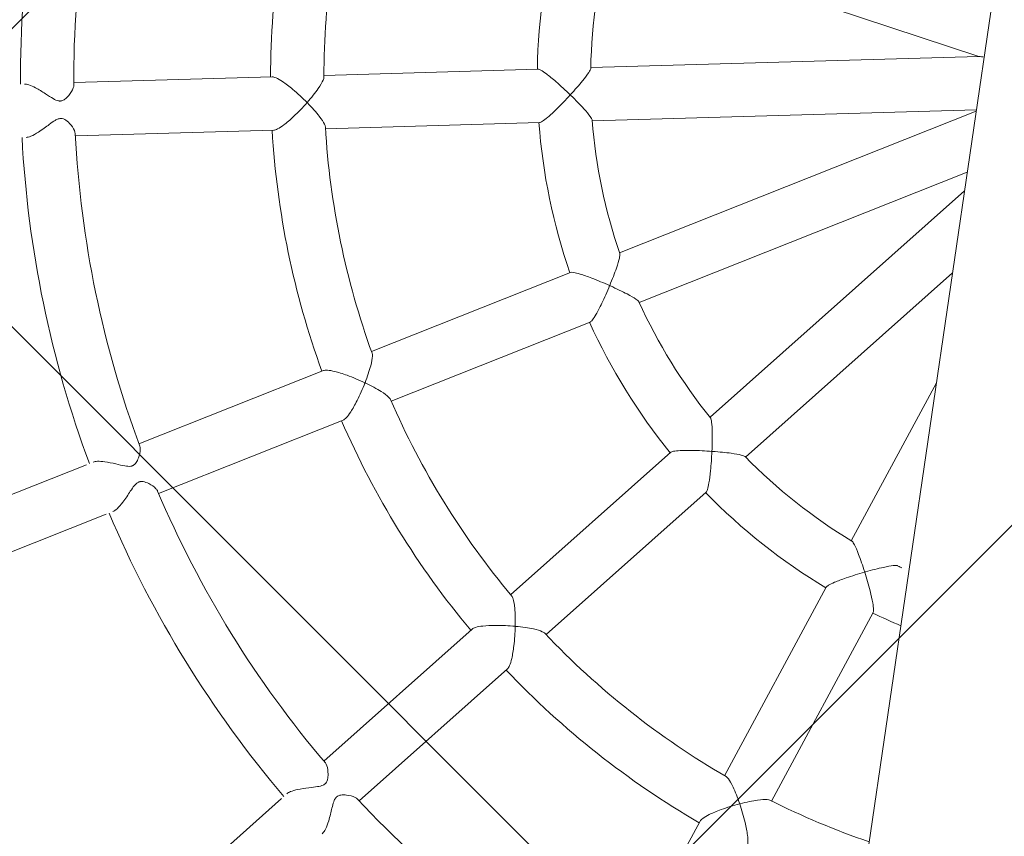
# Model space of a CAD drawing. Header units: metres. Extents: x 5509548 to 5517943, y 5680530 to 5684871.
# Tile 52 of 256: x 5516088.244 to 5516088.539, y 5683297.677 to 5683297.922. Entities that reach past the tile are written whole.
import ezdxf
from ezdxf import colors
from ezdxf.entities.mleader import LeaderData, LeaderLine
from ezdxf.math import Vec2, Vec3

# ---------------------------------------------------------------- set-up
doc = ezdxf.new("R2010")
doc.units = ezdxf.units.M
doc.layers.get('0').update_dxf_attribs({"linetype": 'CONTINUOUS', "lineweight": 18})
for name, color, linetype in [('A-Nawierzchnie', 41, 'CONTINUOUS'), ('A-Plac-Zabaw', 81, 'CONTINUOUS'), ('org', 1, 'CONTINUOUS')]:
    doc.layers.add(name, color=color, linetype=linetype)
doc.styles.get("Standard").update_dxf_attribs({"font": 'simplex.shx'})

# ---------------------------------------------------------------- blocks, each defined once
blk = doc.blocks.new('Bocianie gniazdo-Junior')
at = {"lineweight": 0}
for p, q in [((-4.683558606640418, 150.0256920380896), (-4.683558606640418, -149.9743079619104)), ((-16.31189788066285, 2.047514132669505), (-4.845574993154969, 0.0256920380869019)), ((-4.845574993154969, 0.0256920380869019), (-16.31189788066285, -1.996130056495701)), ((-16.03406079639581, -3.571822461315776), (-4.683558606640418, -1.570422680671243)), ((-4.683558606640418, -1.616869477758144), (-14.65105303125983, -7.371605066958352)), ((-17.86839820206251, -2.270583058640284), (-24.19679896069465, -3.386450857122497)), ((-13.85105303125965, -8.757245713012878), (-4.683558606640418, -3.464390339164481)), ((-25.72082432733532, -3.65517764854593), (-31.58594005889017, -4.689355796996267)), ((-23.9189618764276, -4.962143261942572), (-17.59056111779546, -3.846275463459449)), ((-4.683558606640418, -4.027073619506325), (-11.25184864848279, -11.85485687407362)), ((-31.30810297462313, -6.265048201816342), (-25.44298724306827, -5.230870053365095)), ((-10.02617753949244, -12.88331704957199), (-4.683558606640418, -6.516231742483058)), ((-16.01981644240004, -8.161860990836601), (-21.58491867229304, -11.37487426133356)), ((-20.78491867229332, -12.76051490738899), (-15.21981644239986, -9.547501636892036)), ((-4.683558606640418, -9.84780157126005), (-6.524278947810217, -14.90513914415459)), ((-22.92512408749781, -12.14864221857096), (-28.08282030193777, -15.12643951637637)), ((-12.26778208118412, -13.0655991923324), (-16.39835232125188, -17.98822111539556)), ((-27.28282030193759, -16.5120801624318), (-22.12512408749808, -13.53428286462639)), ((-15.17268121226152, -19.01668129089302), (-11.04211097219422, -14.09405936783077)), ((-29.54874834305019, -15.97279346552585), (-35.97239508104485, -19.68148763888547)), ((-7.064845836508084, -16.39033446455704), (-9.262676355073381, -22.42882418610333)), ((-7.759168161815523, -22.97605641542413), (-5.561337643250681, -16.93756669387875)), ((-35.17239508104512, -21.06712828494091), (-28.74874834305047, -17.35843411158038)), ((-17.39308923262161, -19.17370240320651), (-21.22127164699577, -23.73595254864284)), ((-19.99560053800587, -24.76441272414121), (-16.16741812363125, -20.20216257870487)), ((-9.79196481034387, -23.88303226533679), (-11.8288981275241, -29.47946055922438)), ((-22.30932331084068, -25.03264202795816), (-27.07712863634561, -30.71469115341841))]:
    blk.add_line(p, q, dxfattribs=at)
for centre, radius, start, end in [((-0.2385586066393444, 0.0256920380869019), 33.30000000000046, 171.3766076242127, 188.6233923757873), ((-0.2385586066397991, 0.0256920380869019), 31.7000000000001, 171.3096996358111, 188.6903003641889), ((-0.2385586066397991, 0.0256920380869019), 25.80000000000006, 171.7768981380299, 188.2231018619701), ((-0.2385586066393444, 0.0256920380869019), 24.20000000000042, 171.7692866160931, 188.2307133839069), ((-0.2385586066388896, 0.0256920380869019), 17.80000000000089, 172.5759589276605, 187.4240410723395), ((-0.2385586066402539, 0.0256920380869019), 16.19999999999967, 172.7568113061, 187.2431886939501), ((-0.2385586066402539, 0.0256920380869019), 16.19999999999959, 192.7568113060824, 207.2431886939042), ((-0.2385586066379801, 0.0256920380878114), 17.80000000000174, 192.5759589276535, 207.4240410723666), ((-0.2385586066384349, 0.0256920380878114), 24.20000000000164, 191.769286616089, 208.2307133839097), ((-0.2385586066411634, 0.02569203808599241), 25.79999999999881, 191.7768981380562, 208.223101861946), ((-0.2385586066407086, 0.02569203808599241), 31.69999999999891, 191.3096996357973, 208.6903003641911), ((-0.2385586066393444, 0.0256920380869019), 33.30000000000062, 191.3766076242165, 208.6233923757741), ((-0.2385586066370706, 0.02569203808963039), 16.20000000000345, 212.7568113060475, 227.2431886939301), ((-0.2385586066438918, 0.02569203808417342), 17.79999999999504, 212.5759589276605, 227.4240410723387), ((-0.2385586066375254, 0.02569203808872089), 24.20000000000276, 211.7692866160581, 228.2307133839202), ((-0.2385586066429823, 0.02569203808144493), 16.19999999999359, 232.7568113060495, 247.2431886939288), ((-0.2385586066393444, 0.0256920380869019), 25.80000000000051, 211.776898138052, 228.2231018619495), ((-0.2385586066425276, 0.02569203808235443), 17.79999999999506, 232.5759589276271, 247.4240410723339), ((-0.2385586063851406, 0.02569203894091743), 16.20000000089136, 252.756811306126, 254.0747685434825), ((-0.2385586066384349, 0.0256920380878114), 31.70000000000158, 211.3096996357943, 228.6903003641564), ((-0.2385586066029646, 0.02569203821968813), 17.80000000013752, 252.5759589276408, 255.5391093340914), ((-0.2385586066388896, 0.0256920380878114), 33.30000000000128, 211.3766076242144, 228.6233923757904), ((-0.2385586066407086, 0.02569203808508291), 24.19999999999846, 231.7692866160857, 248.2307133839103), ((-0.2385586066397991, 0.0256920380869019), 25.79999999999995, 231.7768981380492, 248.2231018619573), ((-0.2385586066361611, 0.02569203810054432), 24.20000000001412, 251.7692866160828, 259.4159516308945), ((-0.2385586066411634, 0.02569203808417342), 31.69999999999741, 231.309699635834, 248.6903003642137)]:
    blk.add_arc(centre, radius, start, end, dxfattribs=at)
for points, knots in [([(-4.845574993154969, 0.0256920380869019), (-4.845575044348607, 0.0256920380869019), (-4.843032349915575, 0.0256920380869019), (-4.831299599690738, 0.0256920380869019), (-4.820093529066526, 0.0256920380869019), (-4.783858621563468, 0.0256920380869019), (-4.753495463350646, 0.0256920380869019), (-4.710492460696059, 0.0256920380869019), (-4.697299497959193, 0.0256920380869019), (-4.683558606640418, 0.0256920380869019)], [2.694809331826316, 2.694809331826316, 2.694809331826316, 2.694809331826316, 2.78813073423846, 2.78813073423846, 2.920699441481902, 2.920699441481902, 3.146645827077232, 3.146645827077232, 3.239381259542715, 3.239381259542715, 3.239381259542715, 3.239381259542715]), ([(-16.80077400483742, -2.894673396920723), (-16.80045746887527, -2.894207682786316), (-16.80014099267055, -2.893741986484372), (-16.68541968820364, -2.724903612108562), (-16.58048987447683, -2.561487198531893), (-16.43204544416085, -2.311748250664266), (-16.38149155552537, -2.218767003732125), (-16.32562190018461, -2.096320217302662), (-16.31072876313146, -2.054194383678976), (-16.30879095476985, -2.02384938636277), (-16.30886361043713, -2.020111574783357), (-16.3092817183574, -2.016820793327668)], [-0.001711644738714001, -0.001711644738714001, -0.001711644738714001, -0.001711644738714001, 0, 0, 0.6188695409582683, 0.6188695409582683, 1.097320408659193, 1.097320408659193, 1.446477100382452, 1.446477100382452, 1.502129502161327, 1.502129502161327, 1.502129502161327, 1.502129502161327]), ([(-17.86839820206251, -2.270583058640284), (-17.86836006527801, -2.270576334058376), (-17.86832186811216, -2.270569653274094), (-17.85032222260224, -2.267446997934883), (-17.81993061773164, -2.274115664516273), (-17.72995444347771, -2.307946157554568), (-17.66763346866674, -2.338305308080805), (-17.50702522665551, -2.425746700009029), (-17.39905153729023, -2.490708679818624), (-17.12712337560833, -2.665292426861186), (-16.96253260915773, -2.778057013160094), (-16.80168749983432, -2.894014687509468), (-16.80123072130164, -2.894344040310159), (-16.80077400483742, -2.894673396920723)], [1.527161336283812, 1.527161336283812, 1.527161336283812, 1.527161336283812, 1.527673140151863, 1.527673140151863, 1.767959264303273, 1.767959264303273, 2.058556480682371, 2.058556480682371, 2.441356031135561, 2.441356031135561, 2.931459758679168, 2.931459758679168, 2.932855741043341, 2.932855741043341, 2.932855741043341, 2.932855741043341]), ([(-16.80077400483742, -2.894673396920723), (-16.80109053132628, -2.895139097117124), (-16.80140711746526, -2.895604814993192), (-16.91289221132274, -3.059581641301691), (-17.02898918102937, -3.221839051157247), (-17.22480691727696, -3.478899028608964), (-17.30405069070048, -3.576872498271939), (-17.4250663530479, -3.713971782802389), (-17.47324547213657, -3.763815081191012), (-17.54622470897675, -3.826379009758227), (-17.57250265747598, -3.843040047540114), (-17.59048480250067, -3.846261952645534), (-17.59052298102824, -3.846268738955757), (-17.59056111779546, -3.846275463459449)], [-0.001711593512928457, -0.001711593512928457, -0.001711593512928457, -0.001711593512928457, 0, 0, 0.6009089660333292, 0.6009089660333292, 1.070253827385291, 1.070253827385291, 1.426550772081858, 1.426550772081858, 1.721162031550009, 1.721162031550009, 1.721789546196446, 1.721789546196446, 1.721789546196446, 1.721789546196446]), ([(-16.03867905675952, -3.551484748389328), (-16.03926510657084, -3.548896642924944), (-16.04015685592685, -3.546114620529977), (-16.05060690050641, -3.520082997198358), (-16.07753723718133, -3.486635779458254), (-16.16828661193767, -3.393221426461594), (-16.24506004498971, -3.324857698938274), (-16.46468313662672, -3.144252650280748), (-16.61681779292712, -3.027885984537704), (-16.78666708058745, -2.904858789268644), (-16.79302956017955, -2.900259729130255), (-16.79986060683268, -2.895332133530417), (-16.80031727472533, -2.895002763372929), (-16.80077400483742, -2.894673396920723)], [1.734098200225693, 1.734098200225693, 1.734098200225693, 1.734098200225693, 1.770604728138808, 1.770604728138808, 2.053961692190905, 2.053961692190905, 2.440611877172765, 2.440611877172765, 2.943348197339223, 2.943348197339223, 2.96287179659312, 2.96287179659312, 2.964270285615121, 2.964270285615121, 2.964270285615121, 2.964270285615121]), ([(-24.57665522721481, -4.26577105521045), (-24.57634850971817, -4.265298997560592), (-24.57604189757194, -4.264826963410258), (-24.46761441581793, -4.097852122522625), (-24.37427891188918, -3.936980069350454), (-24.25319852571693, -3.692163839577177), (-24.21668611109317, -3.601571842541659), (-24.189775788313, -3.495147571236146), (-24.18581612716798, -3.462720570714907), (-24.18928971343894, -3.438767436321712)], [-0.001745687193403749, -0.001745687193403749, -0.001745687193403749, -0.001745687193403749, 0, 0, 0.6157953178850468, 0.6157953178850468, 1.092518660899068, 1.092518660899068, 1.358654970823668, 1.358654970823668, 1.358654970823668, 1.358654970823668]), ([(-25.72082432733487, -3.65517764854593), (-25.72078935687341, -3.655171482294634), (-25.7207543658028, -3.655165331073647), (-25.69282506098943, -3.650270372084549), (-25.65319935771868, -3.655131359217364), (-25.54464031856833, -3.6850809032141), (-25.47371876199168, -3.713560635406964), (-25.29656699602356, -3.79750602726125), (-25.18119488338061, -3.861166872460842), (-24.89906178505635, -4.03432591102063), (-24.73369710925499, -4.147555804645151), (-24.57755466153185, -4.26509371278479), (-24.57710489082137, -4.265432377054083), (-24.57665522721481, -4.26577105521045)], [1.530112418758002, 1.530112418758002, 1.530112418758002, 1.530112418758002, 1.530412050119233, 1.530412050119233, 1.769132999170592, 1.769132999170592, 2.058996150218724, 2.058996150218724, 2.443554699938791, 2.443554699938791, 2.93652461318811, 2.93652461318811, 2.93794906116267, 2.93794906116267, 2.93794906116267, 2.93794906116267]), ([(-24.57665522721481, -4.26577105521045), (-24.57696193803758, -4.266243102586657), (-24.57726875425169, -4.266715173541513), (-24.68379432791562, -4.430568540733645), (-24.80045938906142, -4.593527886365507), (-25.00635390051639, -4.852739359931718), (-25.09299493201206, -4.952020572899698), (-25.23075212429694, -5.091492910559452), (-25.28765594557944, -5.142511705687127), (-25.37942472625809, -5.207784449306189), (-25.41499815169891, -5.225905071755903), (-25.4429172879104, -5.230857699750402), (-25.44295227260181, -5.230863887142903), (-25.44298724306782, -5.230870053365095)], [-0.001745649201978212, -0.001745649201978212, -0.001745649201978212, -0.001745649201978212, 0, 0, 0.6041305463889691, 0.6041305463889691, 1.075403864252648, 1.075403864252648, 1.430628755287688, 1.430628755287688, 1.723179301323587, 1.723179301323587, 1.723546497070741, 1.723546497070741, 1.723546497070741, 1.723546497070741]), ([(-23.92979881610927, -4.910413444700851), (-23.93455009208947, -4.887569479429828), (-23.94848958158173, -4.859678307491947), (-24.00758254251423, -4.771256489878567), (-24.07132344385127, -4.699685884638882), (-24.26540636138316, -4.513070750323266), (-24.40647867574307, -4.394606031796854), (-24.56761812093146, -4.272588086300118), (-24.57145841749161, -4.269687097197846), (-24.57575598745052, -4.26644844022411), (-24.5762055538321, -4.266109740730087), (-24.57665522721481, -4.26577105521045)], [1.845609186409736, 1.845609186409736, 1.845609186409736, 1.845609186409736, 2.05625661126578, 2.05625661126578, 2.443781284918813, 2.443781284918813, 2.945863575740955, 2.945863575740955, 2.958095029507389, 2.958095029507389, 2.959523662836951, 2.959523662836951, 2.959523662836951, 2.959523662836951]), ([(-33.04312741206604, -4.946297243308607), (-33.00577795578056, -4.939709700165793), (-32.95975340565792, -4.941370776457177), (-32.84271757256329, -4.960601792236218), (-32.77067266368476, -4.981260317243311), (-32.59339284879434, -5.044329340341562), (-32.48590685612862, -5.092034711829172), (-32.28850779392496, -5.183665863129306), (-32.20409976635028, -5.224332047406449), (-32.06707511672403, -5.278275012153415), (-32.01262644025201, -5.294002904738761), (-31.95439645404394, -5.296808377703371), (-31.9453035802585, -5.296778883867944), (-31.93056221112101, -5.295890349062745), (-31.92487054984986, -5.295330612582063), (-31.91468183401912, -5.293929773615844), (-31.91017536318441, -5.293161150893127), (-31.9005389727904, -5.29119902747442), (-31.8954491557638, -5.289957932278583), (-31.88137754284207, -5.285970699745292), (-31.87265604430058, -5.282833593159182), (-31.84000206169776, -5.268752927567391), (-31.8102030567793, -5.250622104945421), (-31.74102348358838, -5.182633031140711), (-31.70817670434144, -5.138033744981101), (-31.63079231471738, -5.009871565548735), (-31.5929460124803, -4.919400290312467), (-31.57277299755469, -4.814258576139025), (-31.57116558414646, -4.786571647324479), (-31.57462611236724, -4.763971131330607)], [6.57872634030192, 6.57872634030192, 6.57872634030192, 6.57872634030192, 6.79953289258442, 6.79953289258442, 7.069935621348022, 7.069935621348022, 7.438133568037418, 7.438133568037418, 7.760147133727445, 7.760147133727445, 8.041766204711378, 8.041766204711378, 8.094938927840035, 8.094938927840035, 8.12932113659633, 8.12932113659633, 8.157443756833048, 8.157443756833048, 8.190413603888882, 8.190413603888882, 8.250404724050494, 8.250404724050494, 8.423170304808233, 8.423170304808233, 8.607386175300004, 8.607386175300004, 8.919197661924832, 8.919197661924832, 9.050689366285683, 9.050689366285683, 9.050689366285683, 9.050689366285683]), ([(-31.32299128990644, -6.191063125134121), (-31.32787184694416, -6.16657724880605), (-31.34048052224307, -6.138656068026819), (-31.39921332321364, -6.044404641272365), (-31.46538461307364, -5.97425222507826), (-31.5873484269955, -5.876814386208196), (-31.64251890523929, -5.841821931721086), (-31.72171638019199, -5.812983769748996), (-31.74931743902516, -5.806482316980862), (-31.78593953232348, -5.805446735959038), (-31.79404134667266, -5.805675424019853), (-31.80714171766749, -5.806821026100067), (-31.81209999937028, -5.80743544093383), (-31.82161131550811, -5.808959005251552), (-31.82615100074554, -5.809840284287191), (-31.83667951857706, -5.812232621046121), (-31.84263248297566, -5.813852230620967), (-31.86199365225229, -5.819943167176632), (-31.87511471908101, -5.825387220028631), (-31.91979241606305, -5.847621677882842), (-31.95029865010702, -5.869437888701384), (-32.0265890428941, -5.93133259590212), (-32.07745146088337, -5.980950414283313), (-32.22013879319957, -6.123042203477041), (-32.31771810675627, -6.222580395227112), (-32.48902120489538, -6.371410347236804), (-32.55889712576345, -6.424940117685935), (-32.67656419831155, -6.494564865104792), (-32.72430909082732, -6.514763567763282), (-32.76529032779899, -6.521989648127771)], [1.31312296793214, 1.31312296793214, 1.31312296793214, 1.31312296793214, 1.455736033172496, 1.455736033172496, 1.767434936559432, 1.767434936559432, 1.992364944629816, 1.992364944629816, 2.102039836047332, 2.102039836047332, 2.133207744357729, 2.133207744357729, 2.152347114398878, 2.152347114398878, 2.170065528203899, 2.170065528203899, 2.193683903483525, 2.193683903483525, 2.247527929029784, 2.247527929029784, 2.380579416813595, 2.380579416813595, 2.603860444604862, 2.603860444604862, 2.969113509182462, 2.969113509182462, 3.227563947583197, 3.227563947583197, 3.437578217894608, 3.437578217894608, 3.437578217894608, 3.437578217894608]), ([(-14.80312639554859, -8.38316509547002), (-14.80298613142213, -8.382610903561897), (-14.80284591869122, -8.382056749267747), (-14.75277955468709, -8.184123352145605), (-14.71006454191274, -7.994646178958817), (-14.65596510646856, -7.709049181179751), (-14.64025738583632, -7.604300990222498), (-14.62967543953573, -7.470166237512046), (-14.63011133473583, -7.42554964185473), (-14.63868481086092, -7.396507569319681), (-14.64001757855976, -7.393067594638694), (-14.64151799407, -7.390153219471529)], [-0.001737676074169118, -0.001737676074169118, -0.001737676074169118, -0.001737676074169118, 0, 0, 0.6189709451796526, 0.6189709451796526, 1.097973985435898, 1.097973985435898, 1.447192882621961, 1.447192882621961, 1.502194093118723, 1.502194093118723, 1.502194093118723, 1.502194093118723]), ([(-16.01981644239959, -8.161860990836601), (-16.01981245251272, -8.161858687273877), (-16.01980846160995, -8.161856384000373), (-16.00405257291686, -8.152766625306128), (-15.97327503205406, -8.148619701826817), (-15.87727194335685, -8.149594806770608), (-15.80837552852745, -8.156787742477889), (-15.62755123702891, -8.183997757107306), (-15.50379261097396, -8.208120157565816), (-15.18839777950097, -8.279197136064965), (-14.99510285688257, -8.328881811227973), (-14.80422657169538, -8.382853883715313), (-14.80367645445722, -8.383009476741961), (-14.80312639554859, -8.38316509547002)], [1.527138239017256, 1.527138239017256, 1.527138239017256, 1.527138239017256, 1.527199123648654, 1.527199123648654, 1.767446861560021, 1.767446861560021, 2.058027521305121, 2.058027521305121, 2.441095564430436, 2.441095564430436, 2.931269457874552, 2.931269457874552, 2.932686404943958, 2.932686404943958, 2.932686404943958, 2.932686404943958]), ([(-14.80312639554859, -8.38316509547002), (-14.80326665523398, -8.383719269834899), (-14.80340696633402, -8.384273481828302), (-14.85210392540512, -8.57656323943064), (-14.90572319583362, -8.768803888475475), (-15.0018661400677, -9.0774823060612), (-15.04285484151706, -9.196721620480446), (-15.1097024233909, -9.366925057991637), (-15.13792136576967, -9.430187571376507), (-15.18507844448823, -9.513816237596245), (-15.20405855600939, -9.53839690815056), (-15.21980846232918, -9.54749702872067), (-15.21981245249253, -9.547499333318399), (-15.21981644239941, -9.547501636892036)], [-0.001737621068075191, -0.001737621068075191, -0.001737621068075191, -0.001737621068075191, 0, 0, 0.6011067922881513, 0.6011067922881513, 1.070868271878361, 1.070868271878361, 1.427211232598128, 1.427211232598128, 1.721830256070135, 1.721830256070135, 1.721904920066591, 1.721904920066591, 1.721904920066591, 1.721904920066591]), ([(-13.86234868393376, -8.739714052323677), (-13.86376374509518, -8.737514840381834), (-13.865522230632, -8.735240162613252), (-13.8841272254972, -8.714405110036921), (-13.92080732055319, -8.692197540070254), (-14.03797890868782, -8.635440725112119), (-14.13357426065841, -8.597420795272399), (-14.40186428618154, -8.502767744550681), (-14.58466045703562, -8.445439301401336), (-14.78637840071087, -8.387913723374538), (-14.79392190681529, -8.385770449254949), (-14.80202630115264, -8.383476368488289), (-14.80257631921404, -8.38332071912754), (-14.80312639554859, -8.38316509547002)], [1.734079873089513, 1.734079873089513, 1.734079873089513, 1.734079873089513, 1.770054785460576, 1.770054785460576, 2.053400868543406, 2.053400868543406, 2.440417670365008, 2.440417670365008, 2.943163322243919, 2.943163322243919, 2.96266177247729, 2.96266177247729, 2.964081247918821, 2.964081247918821, 2.964081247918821, 2.964081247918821]), ([(-21.64112158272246, -12.33108345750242), (-21.64099421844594, -12.3305323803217), (-21.64086694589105, -12.32998136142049), (-21.59608428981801, -12.13597822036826), (-21.56339825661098, -11.95287579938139), (-21.53335069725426, -11.68137144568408), (-21.53002865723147, -11.5837342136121), (-21.54115377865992, -11.47456524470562), (-21.54852117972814, -11.44277167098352), (-21.55996896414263, -11.42146745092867)], [-0.001753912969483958, -0.001753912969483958, -0.001753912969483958, -0.001753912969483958, 0, 0, 0.6158314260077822, 0.6158314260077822, 1.092713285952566, 1.092713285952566, 1.358664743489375, 1.358664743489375, 1.358664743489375, 1.358664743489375]), ([(-11.04877696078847, -12.85742452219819), (-11.048834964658, -12.856853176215), (-11.04889300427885, -12.85628188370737), (-11.06954461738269, -12.65314919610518), (-11.09421210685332, -12.46048121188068), (-11.14106380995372, -12.17356113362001), (-11.16213676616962, -12.06973389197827), (-11.19807698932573, -11.94008348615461), (-11.21374641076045, -11.89832655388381), (-11.23172643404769, -11.87400765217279), (-11.23414666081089, -11.87124278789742), (-11.2365448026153, -11.86902526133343)], [-0.001745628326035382, -0.001745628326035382, -0.001745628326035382, -0.001745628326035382, 0, 0, 0.6190015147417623, 0.6190015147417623, 1.098168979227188, 1.098168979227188, 1.44740614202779, 1.44740614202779, 1.502214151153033, 1.502214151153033, 1.502214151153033, 1.502214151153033]), ([(-22.92512408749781, -12.14864221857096), (-22.92510749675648, -12.14863263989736), (-22.92509089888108, -12.14862306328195), (-22.90055291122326, -12.13447427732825), (-22.86167300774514, -12.12548342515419), (-22.74945161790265, -12.11648372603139), (-22.67308025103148, -12.11898231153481), (-22.47789604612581, -12.13726438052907), (-22.34768000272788, -12.15762706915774), (-22.02328688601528, -12.22385471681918), (-21.82914984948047, -12.27370152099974), (-21.64220351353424, -12.33075303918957), (-21.64166249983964, -12.33091822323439), (-21.64112158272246, -12.33108345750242)], [1.530105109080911, 1.530105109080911, 1.530105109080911, 1.530105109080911, 1.530266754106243, 1.530266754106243, 1.768975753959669, 1.768975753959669, 2.058833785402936, 2.058833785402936, 2.443478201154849, 2.443478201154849, 2.936465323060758, 2.936465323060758, 2.937896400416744, 2.937896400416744, 2.937896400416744, 2.937896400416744]), ([(-21.64112158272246, -12.33108345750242), (-21.64124894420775, -12.33163452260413), (-21.6413763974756, -12.33218564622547), (-21.68544150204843, -12.52261168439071), (-21.73934142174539, -12.71566269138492), (-21.84418315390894, -13.02970919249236), (-21.89165656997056, -13.15266093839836), (-21.97341593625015, -13.33083645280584), (-22.00943778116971, -13.39822528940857), (-22.07334244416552, -13.49091201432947), (-22.10056870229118, -13.52008757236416), (-22.12509090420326, -13.53426370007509), (-22.12510749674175, -13.53427328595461), (-22.12512408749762, -13.53428286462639)], [-0.001753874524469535, -0.001753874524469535, -0.001753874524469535, -0.001753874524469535, 0, 0, 0.6041864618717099, 0.6041864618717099, 1.075592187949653, 1.075592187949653, 1.43083128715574, 1.43083128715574, 1.723384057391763, 1.723384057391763, 1.723582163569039, 1.723582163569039, 1.723582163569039, 1.723582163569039]), ([(-20.8127947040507, -12.71561123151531), (-20.82506296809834, -12.69578542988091), (-20.84767559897, -12.67436164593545), (-20.93340590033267, -12.61149208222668), (-21.01779671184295, -12.5660247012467), (-21.26403770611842, -12.45702457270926), (-21.43713050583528, -12.39394901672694), (-21.63029539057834, -12.33439927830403), (-21.63489374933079, -12.33298747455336), (-21.64003982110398, -12.33141398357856), (-21.64058065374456, -12.33124869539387), (-21.64112158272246, -12.33108345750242)], [1.845603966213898, 1.845603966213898, 1.845603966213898, 1.845603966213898, 2.056089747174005, 2.056089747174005, 2.443720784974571, 2.443720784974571, 2.945808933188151, 2.945808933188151, 2.958032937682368, 2.958032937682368, 2.959468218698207, 2.959468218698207, 2.959468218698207, 2.959468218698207]), ([(-12.26778208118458, -13.0655991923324), (-12.25610070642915, -13.05167786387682), (-12.22862107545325, -13.0372598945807), (-12.13812367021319, -13.0053459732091), (-12.07093809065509, -12.98854055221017), (-11.89171677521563, -12.95225710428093), (-11.76714892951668, -12.93259089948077), (-11.44641901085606, -12.89150176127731), (-11.24776904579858, -12.87207687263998), (-11.04992244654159, -12.85750874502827), (-11.04934968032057, -12.8574666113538), (-11.04877696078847, -12.85742452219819)], [1.527131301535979, 1.527131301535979, 1.527131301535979, 1.527131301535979, 1.767294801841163, 1.767294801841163, 2.057870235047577, 2.057870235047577, 2.441017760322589, 2.441017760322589, 2.931213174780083, 2.931213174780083, 2.932636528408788, 2.932636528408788, 2.932636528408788, 2.932636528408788]), ([(-10.04278816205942, -12.87070601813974), (-10.04486097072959, -12.86913032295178), (-10.04727927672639, -12.8676007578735), (-10.07185001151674, -12.85438817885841), (-10.11389383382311, -12.84606184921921), (-10.24339712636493, -12.83279343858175), (-10.3462542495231, -12.82975869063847), (-10.63078271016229, -12.83257340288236), (-10.82217399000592, -12.84122244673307), (-11.03141226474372, -12.85615843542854), (-11.03923127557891, -12.85672425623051), (-11.04763153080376, -12.85734038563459), (-11.04820422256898, -12.85738243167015), (-11.04877696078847, -12.85742452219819)], [1.734074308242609, 1.734074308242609, 1.734074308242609, 1.734074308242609, 1.769891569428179, 1.769891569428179, 2.053234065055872, 2.053234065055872, 2.440359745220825, 2.440359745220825, 2.943108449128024, 2.943108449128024, 2.962599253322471, 2.962599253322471, 2.964025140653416, 2.964025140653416, 2.964025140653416, 2.964025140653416]), ([(-11.04877696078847, -12.85742452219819), (-11.04871895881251, -12.85799584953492), (-11.0486609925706, -12.85856723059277), (-11.02865209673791, -13.05593781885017), (-11.01328667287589, -13.25494294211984), (-10.99805740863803, -13.57793531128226), (-10.99579386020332, -13.70402569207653), (-11.00040462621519, -13.88682478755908), (-11.00528808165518, -13.95590789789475), (-11.02100244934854, -14.05057223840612), (-11.03042958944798, -14.08013804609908), (-11.04211097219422, -14.09405936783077)], [-0.001745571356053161, -0.001745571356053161, -0.001745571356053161, -0.001745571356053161, 0, 0, 0.6011654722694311, 0.6011654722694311, 1.071049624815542, 1.071049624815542, 1.427405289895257, 1.427405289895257, 1.721936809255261, 1.721936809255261, 1.721936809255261, 1.721936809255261]), ([(-5.990555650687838, -15.77778995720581), (-5.990804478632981, -15.77727516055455), (-5.991053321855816, -15.77676042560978), (-6.079929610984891, -15.59295217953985), (-6.169001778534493, -15.42034723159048), (-6.311138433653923, -15.16679111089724), (-6.366437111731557, -15.07645175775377), (-6.444551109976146, -14.96689731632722), (-6.473563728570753, -14.93300001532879), (-6.498798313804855, -14.91626488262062), (-6.502029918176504, -14.91448674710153), (-6.505052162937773, -14.91321884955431)], [-0.001738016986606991, -0.001738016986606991, -0.001738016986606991, -0.001738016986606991, 0, 0, 0.6189720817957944, 0.6189720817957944, 1.097981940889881, 1.097981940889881, 1.447201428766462, 1.447201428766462, 1.502194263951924, 1.502194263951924, 1.502194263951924, 1.502194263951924]), ([(-29.36424935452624, -15.86627292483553), (-29.33173570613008, -15.84749879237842), (-29.28846522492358, -15.83341238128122), (-29.17289801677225, -15.81137859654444), (-29.09842620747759, -15.80605525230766), (-28.91097651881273, -15.80446682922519), (-28.79410607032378, -15.81239156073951), (-28.57876393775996, -15.8307893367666), (-28.48645965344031, -15.84005685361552), (-28.33768696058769, -15.84460011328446), (-28.27814371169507, -15.84117497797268), (-28.21934461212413, -15.82261924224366), (-28.21016680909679, -15.81914508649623), (-28.19656483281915, -15.81300045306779), (-28.19191915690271, -15.81070387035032), (-28.18355936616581, -15.80619858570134), (-28.17982330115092, -15.80403471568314), (-28.17176234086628, -15.79903492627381), (-28.16749694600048, -15.79616138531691), (-28.15543266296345, -15.78738206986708), (-28.14806294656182, -15.78116000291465), (-28.12237134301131, -15.75649528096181), (-28.10223990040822, -15.73080521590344), (-28.06192412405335, -15.64851657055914), (-28.04632136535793, -15.59727636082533), (-28.0165556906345, -15.45397734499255), (-28.0107716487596, -15.35586951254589), (-28.02619941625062, -15.24456098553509), (-28.03461159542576, -15.21470053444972), (-28.04666872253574, -15.19268539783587)], [5.981996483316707, 5.981996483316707, 5.981996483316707, 5.981996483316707, 6.166527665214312, 6.166527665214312, 6.394478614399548, 6.394478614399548, 6.704741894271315, 6.704741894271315, 6.974007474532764, 6.974007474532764, 7.217919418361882, 7.217919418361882, 7.265195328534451, 7.265195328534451, 7.290865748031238, 7.290865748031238, 7.312745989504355, 7.312745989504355, 7.339417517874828, 7.339417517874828, 7.390915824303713, 7.390915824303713, 7.53180157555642, 7.53180157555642, 7.690835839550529, 7.690835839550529, 7.96407276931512, 7.96407276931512, 8.091617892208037, 8.091617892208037, 8.091617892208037, 8.091617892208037]), ([(-5.040692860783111, -15.44620204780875), (-5.043190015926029, -15.4454270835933), (-5.045998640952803, -15.44481499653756), (-5.073641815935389, -15.44081302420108), (-5.116014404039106, -15.44737812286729), (-5.242255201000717, -15.47921573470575), (-5.339925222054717, -15.51153849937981), (-5.606290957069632, -15.61148418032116), (-5.783171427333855, -15.68506733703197), (-5.974673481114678, -15.77066216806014), (-5.981829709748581, -15.77386915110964), (-5.989512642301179, -15.77732118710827), (-5.99003413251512, -15.7775555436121), (-5.990555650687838, -15.77778995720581)], [1.734079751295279, 1.734079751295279, 1.734079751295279, 1.734079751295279, 1.77004785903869, 1.77004785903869, 2.053393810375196, 2.053393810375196, 2.440415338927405, 2.440415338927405, 2.94316115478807, 2.94316115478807, 2.962659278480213, 2.962659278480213, 2.964079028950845, 2.964079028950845, 2.964079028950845, 2.964079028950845]), ([(-7.064845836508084, -16.39033446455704), (-7.064844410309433, -16.39033054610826), (-7.064842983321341, -16.39032662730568), (-7.058616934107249, -16.37323652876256), (-7.037706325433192, -16.35027670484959), (-6.963538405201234, -16.28931464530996), (-6.906137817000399, -16.25053920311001), (-6.75012838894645, -16.15515145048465), (-6.639817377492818, -16.0940791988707), (-6.352521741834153, -15.94579440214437), (-6.172511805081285, -15.85960710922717), (-5.991598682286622, -15.77825882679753), (-5.991077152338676, -15.7780243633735), (-5.990555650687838, -15.77778995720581)], [1.527137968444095, 1.527137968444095, 1.527137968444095, 1.527137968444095, 1.527193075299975, 1.527193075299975, 1.767440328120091, 1.767440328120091, 2.058020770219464, 2.058020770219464, 2.441092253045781, 2.441092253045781, 2.931267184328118, 2.931267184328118, 2.932684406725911, 2.932684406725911, 2.932684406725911, 2.932684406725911]), ([(-5.990555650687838, -15.77778995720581), (-5.990306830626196, -15.7783047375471), (-5.990058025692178, -15.77881957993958), (-5.903760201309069, -15.95742469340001), (-5.821264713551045, -16.13915614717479), (-5.696499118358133, -16.43741896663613), (-5.651252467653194, -16.55510957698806), (-5.593056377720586, -16.72846176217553), (-5.574009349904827, -16.79506186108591), (-5.556379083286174, -16.88943572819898), (-5.555118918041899, -16.92046505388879), (-5.56133479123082, -16.93755885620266), (-5.561336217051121, -16.93756277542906), (-5.561337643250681, -16.93756669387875)], [-0.001737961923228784, -0.001737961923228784, -0.001737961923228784, -0.001737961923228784, 0, 0, 0.6011091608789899, 0.6011091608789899, 1.070875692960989, 1.070875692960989, 1.427219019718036, 1.427219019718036, 1.721837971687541, 1.721837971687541, 1.721905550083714, 1.721905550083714, 1.721905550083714, 1.721905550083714]), ([(-27.32211512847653, -16.44764903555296), (-27.33508938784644, -16.42628637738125), (-27.35651612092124, -16.40434245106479), (-27.44406022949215, -16.33579852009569), (-27.53034019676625, -16.29249238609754), (-27.67728731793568, -16.24303396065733), (-27.73990966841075, -16.22921720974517), (-27.83075353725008, -16.22846961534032), (-27.85873882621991, -16.23348367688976), (-27.88948954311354, -16.24380368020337), (-27.89687117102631, -16.24674611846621), (-27.9084527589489, -16.25215749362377), (-27.91272074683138, -16.25433468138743), (-27.92073386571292, -16.25877259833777), (-27.92447900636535, -16.26100154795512), (-27.93296113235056, -16.26640003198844), (-27.93764011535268, -16.26964216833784), (-27.95218062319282, -16.28052499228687), (-27.96157756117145, -16.28879782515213), (-27.98977515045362, -16.31701955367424), (-28.01243755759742, -16.34505304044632), (-28.07023100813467, -16.44069386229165), (-28.10058851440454, -16.50337435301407), (-28.18497074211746, -16.68299791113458), (-28.24217110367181, -16.80946383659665), (-28.35218544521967, -17.00944118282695), (-28.39984583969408, -17.08489675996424), (-28.48721773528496, -17.19268758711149), (-28.52547012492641, -17.2289031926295), (-28.56264034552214, -17.25097794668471), (-28.56344575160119, -17.25144961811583), (-28.56424935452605, -17.25191357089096)], [1.316476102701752, 1.316476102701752, 1.316476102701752, 1.316476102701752, 1.459942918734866, 1.459942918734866, 1.773679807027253, 1.773679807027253, 1.996322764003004, 1.996322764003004, 2.136436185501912, 2.136436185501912, 2.181942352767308, 2.181942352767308, 2.209303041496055, 2.209303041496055, 2.234225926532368, 2.234225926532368, 2.266800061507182, 2.266800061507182, 2.337944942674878, 2.337944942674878, 2.491152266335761, 2.491152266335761, 2.671853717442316, 2.671853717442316, 2.970471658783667, 2.970471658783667, 3.183987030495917, 3.183987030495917, 3.357248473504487, 3.357248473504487, 3.361094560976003, 3.361094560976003, 3.361094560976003, 3.361094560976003]), ([(-16.12412297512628, -18.90598636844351), (-16.12419206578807, -18.90542256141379), (-16.12426122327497, -18.90485884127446), (-16.14853406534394, -18.70722625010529), (-16.18044619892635, -18.52397869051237), (-16.24508202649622, -18.25853669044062), (-16.27536406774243, -18.16563534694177), (-16.32315486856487, -18.06689394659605), (-16.34094004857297, -18.0395640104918), (-16.35897145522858, -18.02347108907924)], [-0.001761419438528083, -0.001761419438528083, -0.001761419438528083, -0.001761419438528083, 0, 0, 0.6158644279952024, 0.6158644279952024, 1.092889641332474, 1.092889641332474, 1.358674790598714, 1.358674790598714, 1.358674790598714, 1.358674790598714]), ([(-15.21423407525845, -18.98401980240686), (-15.23253042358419, -18.96959578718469), (-15.26107961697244, -18.95720515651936), (-15.36310499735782, -18.92744339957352), (-15.45797437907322, -18.91357454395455), (-15.72668243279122, -18.89536203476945), (-15.9109202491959, -18.89529098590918), (-16.11281319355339, -18.90539932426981), (-16.1176146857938, -18.90564526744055), (-16.12298857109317, -18.90592672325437), (-16.12355573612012, -18.90595650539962), (-16.12412297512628, -18.90598636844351)], [1.845599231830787, 1.845599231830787, 1.845599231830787, 1.845599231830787, 2.055939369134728, 2.055939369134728, 2.443666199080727, 2.443666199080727, 2.945759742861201, 2.945759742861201, 2.957976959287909, 2.957976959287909, 2.959418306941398, 2.959418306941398, 2.959418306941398, 2.959418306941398]), ([(-17.39308923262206, -19.17370240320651), (-17.3930863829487, -19.17369900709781), (-17.39308353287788, -19.17369561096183), (-17.37489123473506, -19.15202055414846), (-17.34144870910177, -19.13027495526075), (-17.23910626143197, -19.08343496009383), (-17.16649991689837, -19.05966063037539), (-16.9768332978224, -19.01007212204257), (-16.84748158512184, -18.98466207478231), (-16.51995546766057, -18.93593660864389), (-16.32046118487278, -18.91637591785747), (-16.12525750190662, -18.90604617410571), (-16.12469020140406, -18.9060162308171), (-16.12412297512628, -18.90598636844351)], [1.530098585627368, 1.530098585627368, 1.530098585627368, 1.530098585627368, 1.530135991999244, 1.530135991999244, 1.768834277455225, 1.768834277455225, 2.058687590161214, 2.058687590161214, 2.443409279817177, 2.443409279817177, 2.936412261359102, 2.936412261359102, 2.937849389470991, 2.937849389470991, 2.937849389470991, 2.937849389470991]), ([(-16.12412297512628, -18.90598636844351), (-16.12405388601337, -18.90655016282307), (-16.12398486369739, -18.90711404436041), (-16.10026091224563, -19.10114588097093), (-16.0848826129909, -19.30100607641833), (-16.07599351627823, -19.63201742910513), (-16.07855583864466, -19.76381640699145), (-16.09445572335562, -19.95921251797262), (-16.10526090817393, -20.03484417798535), (-16.13361771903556, -20.14376549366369), (-16.14922571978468, -20.18047603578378), (-16.16741242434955, -20.20215578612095), (-16.16741527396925, -20.20215918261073), (-16.1674181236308, -20.20216257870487)], [-0.001761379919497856, -0.001761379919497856, -0.001761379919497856, -0.001761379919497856, 0, 0, 0.6042366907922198, 0.6042366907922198, 1.075761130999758, 1.075761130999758, 1.431012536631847, 1.431012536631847, 1.723567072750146, 1.723567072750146, 1.723612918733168, 1.723612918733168, 1.723612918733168, 1.723612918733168]), ([(-8.69109085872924, -23.19744946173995), (-8.691347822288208, -23.19694484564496), (-8.691604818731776, -23.19644033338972), (-8.78200380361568, -23.01903642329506), (-8.874662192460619, -22.85775969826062), (-9.026170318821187, -22.63045314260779), (-9.086389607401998, -22.55352002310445), (-9.165080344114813, -22.47705286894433), (-9.191154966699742, -22.45743903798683), (-9.213614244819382, -22.44847927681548)], [-0.001755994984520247, -0.001755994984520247, -0.001755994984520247, -0.001755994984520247, 0, 0, 0.6158405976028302, 0.6158405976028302, 1.092762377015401, 1.092762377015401, 1.358667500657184, 1.358667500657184, 1.358667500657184, 1.358667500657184]), ([(-7.809385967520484, -22.95957657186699), (-7.831523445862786, -22.95227644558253), (-7.862608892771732, -22.95039928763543), (-7.968684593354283, -22.9573398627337), (-8.062562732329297, -22.97675504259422), (-8.321268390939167, -23.05153890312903), (-8.494412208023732, -23.11448298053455), (-8.680665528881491, -23.1930303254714), (-8.685094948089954, -23.19490432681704), (-8.690048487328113, -23.19700679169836), (-8.690569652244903, -23.19722807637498), (-8.69109085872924, -23.19744946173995)], [1.845602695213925, 1.845602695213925, 1.845602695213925, 1.845602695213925, 2.05604790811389, 2.05604790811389, 2.443705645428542, 2.443705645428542, 2.945795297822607, 2.945795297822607, 2.958017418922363, 2.958017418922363, 2.959454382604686, 2.959454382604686, 2.959454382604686, 2.959454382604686]), ([(-9.79196481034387, -23.88303226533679), (-9.791959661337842, -23.88301811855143), (-9.791954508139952, -23.88300396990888), (-9.782257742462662, -23.85639858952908), (-9.758257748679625, -23.82452154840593), (-9.678084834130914, -23.74549573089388), (-9.617978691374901, -23.6983200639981), (-9.456708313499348, -23.58685998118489), (-9.343862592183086, -23.51875298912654), (-9.052781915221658, -23.36096350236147), (-8.872019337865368, -23.27435723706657), (-8.692133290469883, -23.19789232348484), (-8.691612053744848, -23.19767084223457), (-8.69109085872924, -23.19744946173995)], [1.53010323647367, 1.53010323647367, 1.53010323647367, 1.53010323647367, 1.530230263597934, 1.530230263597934, 1.768936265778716, 1.768936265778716, 2.058792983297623, 2.058792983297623, 2.443458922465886, 2.443458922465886, 2.936450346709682, 2.936450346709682, 2.937883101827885, 2.937883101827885, 2.937883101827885, 2.937883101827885]), ([(-8.69109085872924, -23.19744946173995), (-8.690833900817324, -23.19795406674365), (-8.69057697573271, -23.19845877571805), (-8.601926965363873, -23.37266282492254), (-8.519124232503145, -23.55519901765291), (-8.39756862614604, -23.86317582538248), (-8.354902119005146, -23.98788463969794), (-8.303007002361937, -24.17693061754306), (-8.287286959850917, -24.25170475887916), (-8.27666776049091, -24.3637762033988), (-8.278772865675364, -24.40362233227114), (-8.288446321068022, -24.43023619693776), (-8.288451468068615, -24.43025034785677), (-8.288456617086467, -24.4302644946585)], [-0.001755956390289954, -0.001755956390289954, -0.001755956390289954, -0.001755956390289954, 0, 0, 0.6042005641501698, 0.6042005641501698, 1.075639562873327, 1.075639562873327, 1.43088224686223, 1.43088224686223, 1.72343562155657, 1.72343562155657, 1.723591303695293, 1.723591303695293, 1.723591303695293, 1.723591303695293]), ([(-22.1723831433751, -24.86944309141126), (-22.14875966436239, -24.84128785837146), (-22.11378574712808, -24.81368407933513), (-22.01432048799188, -24.75392633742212), (-21.9467557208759, -24.72344194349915), (-21.77248129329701, -24.65794792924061), (-21.66075933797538, -24.62541546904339), (-21.45454777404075, -24.56959687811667), (-21.36610779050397, -24.54714218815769), (-21.24006288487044, -24.50655617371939), (-21.17977083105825, -24.48484001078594), (-21.12094566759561, -24.44449372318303), (-21.11068293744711, -24.43640288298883), (-21.09707537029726, -24.42375549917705), (-21.09310139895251, -24.41978284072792), (-21.08657957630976, -24.4127485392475), (-21.08395325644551, -24.40975417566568), (-21.07875682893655, -24.40348533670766), (-21.07620370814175, -24.4002118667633), (-21.07001018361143, -24.39176785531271), (-21.06653267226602, -24.38653820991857), (-21.05312744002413, -24.36430856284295), (-21.04563910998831, -24.34652352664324), (-21.03087663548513, -24.29776026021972), (-21.02702411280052, -24.2655271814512), (-21.0239118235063, -24.17564463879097), (-21.03185045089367, -24.10916017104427), (-21.06715100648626, -23.95044444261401), (-21.09959510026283, -23.86882092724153), (-21.14532442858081, -23.80529576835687), (-21.15488357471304, -23.79441290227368), (-21.16464284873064, -23.78583874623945)], [5.285506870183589, 5.285506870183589, 5.285506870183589, 5.285506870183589, 5.43068425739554, 5.43068425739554, 5.610681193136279, 5.610681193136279, 5.852860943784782, 5.852860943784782, 6.057805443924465, 6.057805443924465, 6.202279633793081, 6.202279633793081, 6.235414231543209, 6.235414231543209, 6.249970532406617, 6.249970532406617, 6.260422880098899, 6.260422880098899, 6.271445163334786, 6.271445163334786, 6.288363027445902, 6.288363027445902, 6.341779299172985, 6.341779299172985, 6.431242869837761, 6.431242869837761, 6.60441906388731, 6.60441906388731, 6.857808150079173, 6.857808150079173, 6.922220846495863, 6.922220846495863, 6.922220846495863, 6.922220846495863]), ([(-20.05456233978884, -24.71730689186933), (-20.07402640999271, -24.70170358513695), (-20.10165639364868, -24.68838102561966), (-20.20730569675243, -24.6539672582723), (-20.30325767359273, -24.64267456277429), (-20.45659583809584, -24.64649973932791), (-20.51822624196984, -24.65446701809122), (-20.60604551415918, -24.68428470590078), (-20.63227836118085, -24.6995505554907), (-20.65815625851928, -24.72044777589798), (-20.66377644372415, -24.72549531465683), (-20.672298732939, -24.7340476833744), (-20.67534704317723, -24.73730876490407), (-20.68088249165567, -24.74362485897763), (-20.68338536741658, -24.74664589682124), (-20.68884046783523, -24.75360971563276), (-20.69174423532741, -24.75758654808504), (-20.70012598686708, -24.76988706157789), (-20.70521716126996, -24.77850341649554), (-20.72320278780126, -24.81326069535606), (-20.73632584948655, -24.8486937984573), (-20.75882038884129, -24.95907852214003), (-20.76597616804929, -25.02571323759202), (-20.78363499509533, -25.21762123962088), (-20.79360336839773, -25.35461682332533), (-20.82751200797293, -25.58276572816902), (-20.84616184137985, -25.67253265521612), (-20.89103543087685, -25.80766038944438), (-20.91435361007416, -25.85653146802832), (-20.94301127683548, -25.89340601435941), (-20.94485660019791, -25.89569208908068), (-20.94671203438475, -25.89790326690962)], [1.268654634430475, 1.268654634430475, 1.268654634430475, 1.268654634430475, 1.401949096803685, 1.401949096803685, 1.691002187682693, 1.691002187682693, 1.888063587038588, 1.888063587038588, 2.026174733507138, 2.026174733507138, 2.066547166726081, 2.066547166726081, 2.090124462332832, 2.090124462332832, 2.110690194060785, 2.110690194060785, 2.136302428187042, 2.136302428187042, 2.18766714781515, 2.18766714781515, 2.334597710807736, 2.334597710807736, 2.491582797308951, 2.491582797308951, 2.752796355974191, 2.752796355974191, 2.941568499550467, 2.941568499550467, 3.091885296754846, 3.091885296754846, 3.102168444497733, 3.102168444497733, 3.102168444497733, 3.102168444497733])]:
    blk.add_open_spline(points, degree=3, knots=knots, dxfattribs=at)

msp = doc.modelspace()

# ---------------------------------------------------------------- hatches: boundary and pattern name
at = {"layer": 'A-Nawierzchnie', "linetype": 'ByBlock', "true_color": 0xb7e0ab, "transparency": 33554687}
h = msp.add_hatch(dxfattribs=at)
h.set_pattern_fill('ANSI37', color=9, scale=0.1, style=0)
h.set_pattern_definition([(45, (615.2743167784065, 129.3192508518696), (-0.2245064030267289, 0.2245064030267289), []), (135, (615.2743167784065, 129.3192508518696), (-0.2245064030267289, -0.2245064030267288), [])])
h.paths.add_polyline_path([(5516099.6639383, 5683319.509563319), (5516093.18050492, 5683320.492467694, 0.02400827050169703), (5516090.889116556, 5683320.728043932), (5516071.666547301, 5683321.775596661, -0.02484724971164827), (5516069.295594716, 5683322.023371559), (5516062.302756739, 5683323.108692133, -0.3638266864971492), (5516061.032989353, 5683324.559218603), (5516063.231110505, 5683324.230619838), (5516064.490548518, 5683332.646905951), (5516062.29494606, 5683332.975128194), (5516065.4430103, 5683353.379441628, 0.414213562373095), (5516062.9339508, 5683356.800643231), (5516050.08979864, 5683358.776220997, 0.4141947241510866), (5516046.668626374, 5683356.267352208), (5516042.257273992, 5683327.598946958, 0.4142317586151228), (5516044.766305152, 5683324.177561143), (5516053.343595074, 5683322.858275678, -0.02007901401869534), (5516053.579985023, 5683322.812134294), (5516052.668604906, 5683316.935679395), (5516054.150876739, 5683316.705803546), (5516053.920999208, 5683315.223525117), (5516046.954293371, 5683316.304038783), (5516046.53358273, 5683313.591470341), (5516044.962368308, 5683313.835160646), (5516043.961552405, 5683307.382313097), (5516045.532766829, 5683307.138622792), (5516044.092847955, 5683297.854620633), (5516044.241075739, 5683297.831630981), (5516044.011179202, 5683296.349353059), (5516069.871986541, 5683292.33842502), (5516070.101883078, 5683293.820702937), (5516070.250110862, 5683293.797713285), (5516071.690029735, 5683303.081715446), (5516073.26124416, 5683302.838025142), (5516074.262060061, 5683309.290872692), (5516072.690845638, 5683309.534562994), (5516073.111556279, 5683312.247131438), (5516066.144886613, 5683313.327639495), (5516066.374772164, 5683314.809910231), (5516068.140582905, 5683314.536067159), (5516068.712784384, 5683314.452779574), (5516069.444190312, 5683314.361830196), (5516070.42180041, 5683314.267207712), (5516071.256411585, 5683314.210627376), (5516075.58645081, 5683313.974792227), (5516074.85022779, 5683300.465115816), (5516082.256583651, 5683299.380121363), (5516080.796957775, 5683289.416467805), (5516090.875183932, 5683287.94005766), (5516092.610210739, 5683299.78364581), (5516076.426464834, 5683302.154484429), (5516076.852947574, 5683309.980433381), (5516087.948828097, 5683309.370979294), (5516088.305421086, 5683315.861425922), (5516090.617040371, 5683315.735451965, -0.02400827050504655), (5516092.431056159, 5683315.548954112), (5516098.599416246, 5683314.613815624), (5516098.31852322, 5683313.306826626), (5516091.99430035, 5683314.28274265), (5516090.39067605, 5683303.90295513), (5516099.094000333, 5683302.561238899), (5516096.496908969, 5683285.74680292), (5516069.794551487, 5683289.86845434), (5516048.342630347, 5683290.09877717), (5516034.965910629, 5683291.963955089), (5516037.042734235, 5683305.715577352), (5516039.999341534, 5683324.308768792), (5516043.122031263, 5683343.075807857), (5516045.796543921, 5683360.442185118), (5516068.332659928, 5683356.975872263), (5516067.979837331, 5683322.47700484), (5516099.929928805, 5683320.735853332)])
at = {"layer": 'A-Nawierzchnie', "linetype": 'ByBlock', "true_color": 0xffffc6, "transparency": 33554687}
h = msp.add_hatch(dxfattribs=at)
h.set_pattern_fill('ANSI37', scale=0.1, style=0)
h.set_pattern_definition([(45, (0, 0), (-0.2245064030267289, 0.2245064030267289), []), (135, (0, 0), (-0.2245064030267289, -0.2245064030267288), [])])
h.paths.add_polyline_path([(5516082.256583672, 5683299.380121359), (5516082.401531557, 5683300.369560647), (5516091.589262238, 5683299.023603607), (5516090.115141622, 5683288.961006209), (5516081.817906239, 5683290.176510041), (5516083.147078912, 5683299.249668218)])

# ---------------------------------------------------------------- block references
at = {"layer": 'A-Plac-Zabaw', "xscale": 0.01, "yscale": 0.01, "zscale": 0.01, "rotation": 351.6657355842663}
msp.add_blockref('Bocianie gniazdo-Junior', (5516088.579659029, 5683297.903301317), dxfattribs=at)

# ---------------------------------------------------------------- leaders
at = {"layer": 'org', "linetype": 'ByBlock'}
ml = msp.add_multileader_mtext('Standard', dxfattribs=at)
ml.set_content('')
ml.set_leader_properties()
ml.build(insert=Vec2(0, 0))
ml.multileader.update_dxf_attribs({"has_dogleg": 0, "text_right_attachment_type": 6, "dogleg_length": 0.36, "arrow_head_size": 0})
ctx = ml.context
ctx.base_point, ctx.char_height, ctx.arrow_head_size, ctx.landing_gap_size, ctx.plane_origin, ctx.plane_x_axis, ctx.plane_y_axis = Vec3(5516095.88688147, 5683282.392636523), 0.18, 0, 0.09, Vec3(-3106245.055154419, 5666210.726924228), Vec3(0.7598800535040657, -0.650063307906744), Vec3(0.650063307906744, 0.7598800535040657)
ctx.right_attachment = 6
notes = []
notes.append((ctx, [(0, (1, 1, 0), (5516096.160438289, 5683282.158613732), (-0.7598800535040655, 0.650063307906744), 0.3599999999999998, [(0, [(5516078.683667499, 5683310.803375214), (5516078.773770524, 5683310.141332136), (5516095.688689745, 5683284.253976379)], 256, [])])]))
ctx.mtext, ml.multileader.dxf.content_type = None, 0
for ctx, leaders in notes:
    for number, flags, end, landing, length, lines in leaders:
        leader = LeaderData()
        leader.index, (leader.has_last_leader_line, leader.has_dogleg_vector, leader.attachment_direction) = number, flags
        leader.last_leader_point, leader.dogleg_vector, leader.dogleg_length = Vec3(end), Vec3(landing), length
        for number, points, colour, breaks in lines:
            line = LeaderLine()
            line.index, line.vertices, line.color, line.breaks = number, Vec3.list(points), colors.encode_raw_color(colour), breaks
            leader.lines.append(line)
        ctx.leaders.append(leader)

doc.saveas('drawing.dxf')
